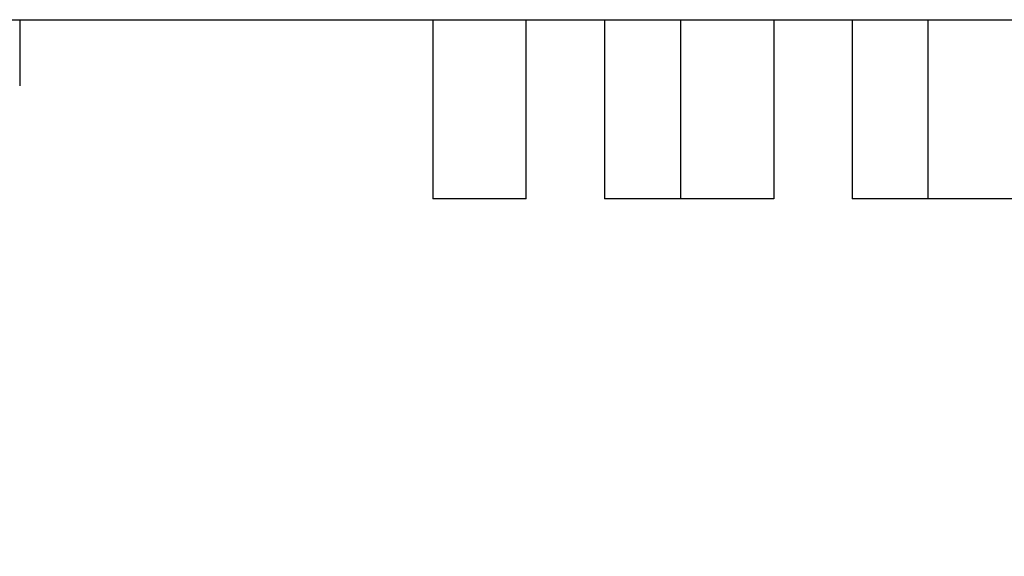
# Model space of a CAD drawing. Header units: inches. Extents: x 0 to 22, y 0 to 17.
# Tile 146 of 217: x 11.803 to 12.204, y 5.133 to 5.351. Entities that reach past the tile are written whole.
import ezdxf

# ---------------------------------------------------------------- set-up
doc = ezdxf.new("R2010")
doc.units = ezdxf.units.IN
doc.header["$LTSCALE"] = 1.21
doc.header["$MEASUREMENT"] = 0
doc.layers.get('0').update_dxf_attribs({"linetype": 'CONTINUOUS'})
doc.layers.add('02___PRT_ALL_AXES', color=7, linetype='CONTINUOUS')
doc.layers.add('DIMENSIONS', color=7, linetype='CONTINUOUS')
doc.styles.get("Standard").update_dxf_attribs({"font": 'txt', "width": 0.8})
doc.dimstyles.new('DIMSTYLE_1', dxfattribs={"dimtxt": 0.125, "dimasz": 0.18, "dimexe": 0.18, "dimexo": 0.0625, "dimgap": 0.09, "dimtad": 0, "dimtih": 1, "dimtoh": 1, "dimdec": 3, "dimzin": 4, "dimdsep": 46, "dimtxsty": 'STANDARD', "dimblk": '_FILLED', "dimblk1": '_FILLED', "dimblk2": '_FILLED', "dimcen": 0.09, "dimadec": 0, "dimazin": 0, "dimtp": 0.001, "dimtm": 0.001, "dimtfac": 1, "dimtdec": 3, "dimtofl": 0, "dimtmove": 0, "dimatfit": 3, "dimldrblk": '_FILLED', "dimfxl": 1, "dimtolj": 1, "dimtzin": 4, "dimarcsym": 0})

# ---------------------------------------------------------------- blocks, each defined once
blk = doc.blocks.new('*D22')
at = {"layer": 'DIMENSIONS', "color": 2, "linetype": 'CONTINUOUS'}
blk.add_line((13.6838, 5.28875), (13.6838, 4.60375), dxfattribs=at)
at = {"layer": 'DIMENSIONS', "color": 2, "linetype": 'CONTINUOUS', "insert": (13.6213, 4.54125), "char_height": 0.125, "width": 1.325, "attachment_point": 3, "rotation": 90, "line_spacing_factor": 0.9}
blk.add_mtext('8.000{\\Ftxt.shx;\\W1.000000;\\H0.125000; }[203.2]', dxfattribs=at)
blk = doc.blocks.new('_FILLED')
at = {"color": 0, "linetype": 'BYBLOCK'}
blk.add_solid([(0, 0), (-1, 0.1736), (-1, -0.1736)], dxfattribs=at)

msp = doc.modelspace()

# ---------------------------------------------------------------- linework, layer by layer
at = {"color": 7, "linetype": 'CONTINUOUS'}
for p, q in [((11.9713, 5.35125), (11.9713, 5.27825)), ((12.0093, 5.27825), (12.0093, 5.35125)), ((12.0413, 5.35125), (12.0413, 5.27825)), ((12.1733, 5.27825), (12.1733, 5.35125)), ((12.0093, 5.27825), (11.9713, 5.27825)), ((12.0723, 5.27825), (12.0413, 5.27825)), ((12.2113, 5.27825), (12.1733, 5.27825))]:
    msp.add_line(p, q, dxfattribs=at)
at = {"layer": '02___PRT_ALL_AXES', "color": 7, "linetype": 'CONTINUOUS'}
for p, q in [((11.03229, 5.35125), (13.6838, 5.35125)), ((11.8028, 5.35125), (11.8028, 5.32425)), ((12.0723, 5.35125), (12.0723, 5.27825)), ((12.1103, 5.35125), (12.1103, 5.27825)), ((12.1423, 5.35125), (12.1423, 5.27825)), ((12.1103, 5.27825), (12.0723, 5.27825)), ((12.1733, 5.27825), (12.1423, 5.27825))]:
    msp.add_line(p, q, dxfattribs=at)

# ---------------------------------------------------------------- dimensions: what is measured, and where the dimension line sits
at = {"layer": 'DIMENSIONS', "color": 2, "linetype": 'CONTINUOUS'}
dim = msp.add_ordinate_dim(feature_location=(13.6838, 5.28875), offset=(0, -0.685), dtype=1, origin=(5.6838, 5.35125), dimstyle='DIMSTYLE_1', dxfattribs=at)
dim.commit()
dim.dimension.update_dxf_attribs({"geometry": '*D22', "text_midpoint": (13.81822, 3.61055)})

doc.saveas('drawing.dxf')
